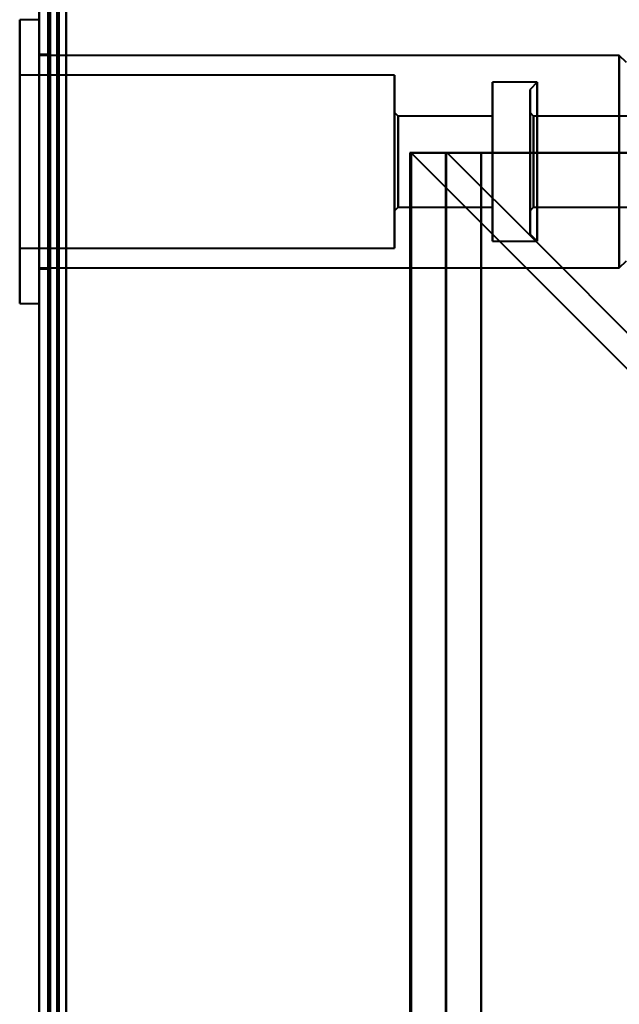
# Model space of a CAD drawing. Header units: millimetres. Extents: x -1483 to 905, y -1392 to 951.
# Tile 48 of 105: x -741 to -707, y 372 to 427. Entities that reach past the tile are written whole.
import ezdxf

# ---------------------------------------------------------------- set-up
doc = ezdxf.new("R2010")
doc.units = ezdxf.units.MM
doc.layers.add('G-IMPT', color=8, linetype='Continuous', lineweight=40)

# ---------------------------------------------------------------- blocks, each defined once
blk = doc.blocks.new('NEXA 2000 CALQUES_dwg-762145-Niveau de réf_')
at = {"layer": 'G-IMPT'}
for p, q in [((-740, 469.35), (-740, -404.45)), ((-740, 469.35), (-740, -404.45)), ((-740, 460.4), (-741.1, 460.4)), ((-741.1, 460.4), (-741.1, 445.106)), ((-741.1, 460.4), (-741.1, 445.106)), ((-741.1, 460.4), (-741.1, 445.106)), ((-741.1, 459.794), (-741.1, 460.4)), ((-741.1, 445.106), (-741.1, 460.4)), ((-741.1, 459.794), (-741.1, 460.4)), ((-741.1, 445.106), (-741.1, 460.4)), ((-741.1, 459.794), (-741.1, 460.4)), ((-741.1, 445.106), (-741.1, 460.4)), ((-740, 460.4), (-740, 445.106)), ((-740, 460.4), (-740, 459.794)), ((-740, 460.4), (-740, 445.106)), ((-740, 460.4), (-740, 459.794)), ((-740, 460.4), (-740, 445.106)), ((-740, 460.4), (-740, 459.794)), ((-740, 445.106), (-740, 460.4)), ((-740, 445.106), (-740, 460.4)), ((-740, 445.106), (-740, 460.4)), ((-741.1, 459.794), (-741.1, 444.5)), ((-741.1, 459.794), (-741.1, 444.5)), ((-741.1, 459.794), (-741.1, 444.5)), ((-741.1, 444.5), (-741.1, 459.794)), ((-741.1, 444.5), (-741.1, 459.794)), ((-741.1, 444.5), (-741.1, 459.794)), ((-740, 459.794), (-740, 444.5)), ((-740, 459.794), (-740, 444.5)), ((-740, 459.794), (-740, 444.5)), ((-740, 444.5), (-740, 459.794)), ((-740, 444.5), (-740, 459.794)), ((-740, 444.5), (-740, 459.794)), ((-739.5, 458.45), (-740, 458.45)), ((-739.5, 458.45), (-740, 458.45)), ((-739.5, 458.45), (-740, 458.45)), ((-740, 458.45), (-740, 446.45)), ((-740, 458.45), (-740, 446.45)), ((-740, 458.45), (-740, 446.45)), ((-740, 458.45), (-740, 446.45)), ((-740, 458.45), (-740, 446.45)), ((-740, 458.45), (-740, 446.45)), ((-707.5, 458.4), (-740, 458.4)), ((-707.5, 458.4), (-740, 458.4)), ((-707.5, 458.4), (-740, 458.4)), ((-740, 446.954), (-740, 458.4)), ((-740, 446.954), (-740, 458.4)), ((-740, 446.954), (-740, 458.4)), ((-739.5, 446.45), (-739.5, 458.45)), ((-739.5, 446.45), (-739.5, 458.45)), ((-739.5, 446.45), (-739.5, 458.45)), ((-739.5, 446.45), (-739.5, 458.45)), ((-739.5, 446.45), (-739.5, 458.45)), ((-739.5, 446.45), (-739.5, 458.45)), ((-739.5, 458.45), (-739.5, 446.45)), ((-739.5, 458.45), (-739.5, 446.45)), ((-739.5, 458.45), (-739.5, 446.45)), ((-739.5, 458.45), (-739.5, 446.45)), ((-739.5, 458.45), (-739.5, 446.45)), ((-739.5, 458.45), (-739.5, 446.45)), ((-707.1, 458), (-707.5, 458.4)), ((-707.1, 458), (-707.5, 458.4)), ((-707.5, 446.954), (-707.5, 458.4)), ((-707.5, 446.954), (-707.5, 458.4)), ((-707.5, 458.4), (-707.5, 446.954)), ((-707.5, 458.4), (-707.5, 446.954)), ((-740, 446.5), (-740, 457.946)), ((-740, 446.5), (-740, 457.946)), ((-740, 446.5), (-740, 457.946)), ((-707.5, 446.5), (-707.5, 457.946)), ((-707.5, 446.5), (-707.5, 457.946)), ((-707.5, 457.946), (-707.5, 446.5)), ((-707.5, 457.946), (-707.5, 446.5)), ((-720.1, 457.3), (-741.1, 457.3)), ((-720.1, 457.3), (-741.1, 457.3)), ((-720.1, 457.3), (-741.1, 457.3)), ((-741.1, 457.3), (-741.1, 447.97)), ((-741.1, 457.3), (-741.1, 447.97)), ((-741.1, 457.3), (-741.1, 447.97)), ((-741.1, 447.97), (-741.1, 457.3)), ((-741.1, 447.97), (-741.1, 457.3)), ((-741.1, 447.97), (-741.1, 457.3)), ((-720.1, 457.3), (-720.1, 447.97)), ((-720.1, 457.3), (-720.1, 447.97)), ((-720.1, 457.3), (-720.1, 447.97)), ((-720.1, 447.97), (-720.1, 457.3)), ((-720.1, 447.97), (-720.1, 457.3)), ((-720.1, 447.97), (-720.1, 457.3)), ((-741.1, 456.93), (-741.1, 447.6)), ((-741.1, 456.93), (-741.1, 447.6)), ((-741.1, 456.93), (-741.1, 447.6)), ((-741.1, 447.6), (-741.1, 456.93)), ((-741.1, 447.6), (-741.1, 456.93)), ((-741.1, 447.6), (-741.1, 456.93)), ((-720.1, 456.93), (-720.1, 447.6)), ((-720.1, 456.93), (-720.1, 447.6)), ((-720.1, 456.93), (-720.1, 447.6)), ((-720.1, 447.6), (-720.1, 456.93)), ((-720.1, 447.6), (-720.1, 456.93)), ((-720.1, 447.6), (-720.1, 456.93)), ((-712.1, 456.9), (-714.6, 456.9)), ((-712.1, 456.9), (-714.6, 456.9)), ((-712.1, 456.9), (-714.6, 456.9)), ((-714.6, 456.9), (-714.6, 448.339)), ((-714.6, 456.9), (-714.6, 448.339)), ((-714.6, 456.9), (-714.6, 448.339)), ((-714.6, 448.339), (-714.6, 456.9)), ((-714.6, 448.339), (-714.6, 456.9)), ((-714.6, 448.339), (-714.6, 456.9)), ((-714.6, 456.561), (-714.6, 448)), ((-714.6, 456.561), (-714.6, 448)), ((-714.6, 456.561), (-714.6, 448)), ((-714.6, 448), (-714.6, 456.561)), ((-714.6, 448), (-714.6, 456.561)), ((-714.6, 448), (-714.6, 456.561)), ((-712.1, 456.9), (-712.5, 456.5)), ((-712.1, 456.9), (-712.5, 456.5)), ((-712.1, 456.9), (-712.5, 456.5)), ((-712.5, 456.5), (-712.5, 448.4)), ((-712.5, 456.5), (-712.5, 448.4)), ((-712.5, 456.5), (-712.5, 448.4)), ((-712.5, 456.5), (-712.5, 448.4)), ((-712.5, 456.5), (-712.5, 448.4)), ((-712.5, 456.5), (-712.5, 448.4)), ((-712.5, 448.4), (-712.5, 456.5)), ((-712.5, 448.4), (-712.5, 456.5)), ((-712.5, 448.4), (-712.5, 456.5)), ((-712.5, 448.4), (-712.5, 456.5)), ((-712.5, 448.4), (-712.5, 456.5)), ((-712.5, 448.4), (-712.5, 456.5)), ((-712.1, 456.9), (-712.1, 448)), ((-712.1, 456.9), (-712.1, 448)), ((-712.1, 456.9), (-712.1, 448)), ((-712.1, 456.9), (-712.1, 448)), ((-712.1, 456.9), (-712.1, 448)), ((-712.1, 456.9), (-712.1, 448)), ((-712.1, 456.561), (-712.1, 456.9)), ((-712.1, 448.339), (-712.1, 456.9)), ((-712.1, 456.561), (-712.1, 456.9)), ((-712.1, 448.339), (-712.1, 456.9)), ((-712.1, 456.561), (-712.1, 456.9)), ((-712.1, 448.339), (-712.1, 456.9)), ((-712.1, 448), (-712.1, 456.561)), ((-712.1, 448), (-712.1, 456.561)), ((-712.1, 448), (-712.1, 456.561)), ((-719.9, 455), (-720.1, 455.2)), ((-719.9, 455), (-720.1, 455.2)), ((-719.9, 455), (-720.1, 455.2)), ((-720.1, 455.2), (-720.1, 449.91)), ((-720.1, 455.2), (-720.1, 449.91)), ((-720.1, 455.2), (-720.1, 449.91)), ((-720.1, 449.91), (-720.1, 455.2)), ((-720.1, 449.91), (-720.1, 455.2)), ((-720.1, 449.91), (-720.1, 455.2)), ((-720.1, 454.99), (-720.1, 449.7)), ((-720.1, 454.99), (-720.1, 449.7)), ((-720.1, 454.99), (-720.1, 449.7)), ((-720.1, 449.7), (-720.1, 454.99)), ((-720.1, 449.7), (-720.1, 454.99)), ((-720.1, 449.7), (-720.1, 454.99)), ((-714.6, 455), (-719.9, 455)), ((-714.6, 455), (-719.9, 455)), ((-714.6, 455), (-719.9, 455)), ((-719.9, 455), (-719.9, 450.094)), ((-719.9, 455), (-719.9, 450.094)), ((-719.9, 455), (-719.9, 450.094)), ((-719.9, 450.094), (-719.9, 455)), ((-719.9, 450.094), (-719.9, 455)), ((-719.9, 450.094), (-719.9, 455)), ((-714.6, 455), (-714.6, 450.094)), ((-714.6, 455), (-714.6, 450.094)), ((-714.6, 455), (-714.6, 450.094)), ((-714.6, 450.094), (-714.6, 455)), ((-714.6, 450.094), (-714.6, 455)), ((-714.6, 450.094), (-714.6, 455)), ((-712.3, 455), (-712.5, 455.2)), ((-712.3, 455), (-712.5, 455.2)), ((-712.3, 455), (-712.5, 455.2)), ((-712.5, 455.2), (-712.5, 449.7)), ((-712.5, 455.2), (-712.5, 449.7)), ((-712.5, 455.2), (-712.5, 449.7)), ((-712.5, 455.2), (-712.5, 449.7)), ((-712.5, 455.2), (-712.5, 449.7)), ((-712.5, 455.2), (-712.5, 449.7)), ((-712.5, 449.7), (-712.5, 455.2)), ((-712.5, 449.7), (-712.5, 455.2)), ((-712.5, 449.7), (-712.5, 455.2)), ((-712.5, 449.7), (-712.5, 455.2)), ((-712.5, 449.7), (-712.5, 455.2)), ((-712.5, 449.7), (-712.5, 455.2)), ((-705, 455), (-712.3, 455)), ((-705, 455), (-712.3, 455)), ((-705, 455), (-712.3, 455)), ((-712.3, 455), (-712.3, 453.427)), ((-712.3, 455), (-712.3, 454.806)), ((-712.3, 455), (-712.3, 453.427)), ((-712.3, 455), (-712.3, 454.806)), ((-712.3, 455), (-712.3, 453.427)), ((-712.3, 455), (-712.3, 454.806)), ((-712.3, 453.427), (-712.3, 455)), ((-712.3, 449.9), (-712.3, 455)), ((-712.3, 453.427), (-712.3, 455)), ((-712.3, 449.9), (-712.3, 455)), ((-712.3, 453.427), (-712.3, 455)), ((-712.3, 449.9), (-712.3, 455)), ((-719.9, 454.806), (-719.9, 449.9)), ((-719.9, 454.806), (-719.9, 449.9)), ((-719.9, 454.806), (-719.9, 449.9)), ((-719.9, 449.9), (-719.9, 454.806)), ((-719.9, 449.9), (-719.9, 454.806)), ((-719.9, 449.9), (-719.9, 454.806)), ((-714.6, 454.806), (-714.6, 449.9)), ((-714.6, 454.806), (-714.6, 449.9)), ((-714.6, 454.806), (-714.6, 449.9)), ((-714.6, 449.9), (-714.6, 454.806)), ((-714.6, 449.9), (-714.6, 454.806)), ((-714.6, 449.9), (-714.6, 454.806)), ((-712.3, 454.806), (-712.3, 449.9)), ((-712.3, 454.806), (-712.3, 449.9)), ((-712.3, 454.806), (-712.3, 449.9)), ((-712.3, 453.427), (-712.3, 450.094)), ((-712.3, 453.427), (-712.3, 450.094)), ((-712.3, 453.427), (-712.3, 450.094)), ((-712.3, 449.9), (-712.3, 453.427)), ((-712.3, 449.9), (-712.3, 453.427)), ((-712.3, 449.9), (-712.3, 453.427)), ((-719.233, 452.95), (-719.233, -405.05)), ((-719.233, 452.95), (-715.233, 452.95)), ((-715.233, 452.95), (-719.233, 452.95)), ((-717.233, 452.95), (-717.233, -405.05)), ((-715.233, 452.95), (-717.233, 452.95)), ((-717.233, 452.95), (-715.233, 452.95)), ((-720.1, 449.7), (-719.9, 449.9)), ((-720.1, 449.7), (-719.9, 449.9)), ((-720.1, 449.7), (-719.9, 449.9)), ((-719.9, 449.9), (-714.6, 449.9)), ((-719.9, 449.9), (-714.6, 449.9)), ((-719.9, 449.9), (-714.6, 449.9)), ((-712.5, 449.7), (-712.3, 449.9)), ((-712.5, 449.7), (-712.3, 449.9)), ((-712.5, 449.7), (-712.3, 449.9)), ((-712.3, 449.9), (-705, 449.9)), ((-712.3, 449.9), (-705, 449.9)), ((-712.3, 449.9), (-705, 449.9)), ((-712.5, 448.4), (-712.1, 448)), ((-712.5, 448.4), (-712.1, 448)), ((-712.5, 448.4), (-712.1, 448)), ((-714.6, 448), (-712.1, 448)), ((-714.6, 448), (-712.1, 448)), ((-714.6, 448), (-712.1, 448)), ((-741.1, 447.6), (-720.1, 447.6)), ((-741.1, 447.6), (-720.1, 447.6)), ((-741.1, 447.6), (-720.1, 447.6)), ((-707.5, 446.5), (-707.1, 446.9)), ((-707.5, 446.5), (-707.1, 446.9)), ((-740, 446.5), (-707.5, 446.5)), ((-740, 446.5), (-707.5, 446.5)), ((-740, 446.5), (-707.5, 446.5)), ((-740, 446.45), (-739.5, 446.45)), ((-740, 446.45), (-739.5, 446.45)), ((-740, 446.45), (-739.5, 446.45)), ((-741.1, 444.5), (-741.1, 445.106)), ((-741.1, 444.5), (-741.1, 445.106)), ((-741.1, 444.5), (-741.1, 445.106)), ((-740, 445.106), (-740, 444.5)), ((-740, 445.106), (-740, 444.5)), ((-740, 445.106), (-740, 444.5)), ((-741.1, 444.5), (-740, 444.5)), ((-741.1, 444.5), (-740, 444.5)), ((-741.1, 444.5), (-740, 444.5))]:
    blk.add_line(p, q, dxfattribs=at)
at = {"layer": 'G-IMPT', "flags": 128}
for points in [[(-740, 469.35), (-740, 250.9), (-740, 32.45), (-740, -186), (-740, -404.45)], [(-740, -404.45), (-740, -186), (-740, 32.45), (-740, 250.9), (-740, 469.35)], [(-740, 469.35), (-740, 250.9), (-740, 32.45), (-740, -186), (-740, -404.45)], [(-740, -404.45), (-740, -186), (-740, 32.45), (-740, 250.9), (-740, 469.35)], [(-740, -404.45), (-740, -186), (-740, 32.45), (-740, 250.9), (-740, 469.35)], [(-740, 469.35), (-740, 250.9), (-740, 32.45), (-740, -186), (-740, -404.45)], [(-740, -404.45), (-740, -186), (-740, 32.45), (-740, 250.9), (-740, 469.35)], [(-740, 469.35), (-740, 250.9), (-740, 32.45), (-740, -186), (-740, -404.45)], [(-739.5, 469.35), (-739.5, 250.9), (-739.5, 32.45), (-739.5, -186), (-739.5, -404.45)], [(-739.5, -404.45), (-739.5, -186), (-739.5, 32.45), (-739.5, 250.9), (-739.5, 469.35)], [(-739.5, 469.35), (-739.5, 250.9), (-739.5, 32.45), (-739.5, -186), (-739.5, -404.45)], [(-739.4, 469.35), (-739.4, 250.9), (-739.4, 32.45), (-739.4, -186), (-739.4, -404.45)], [(-739.4, -404.45), (-739.4, -186), (-739.4, 32.45), (-739.4, 250.9), (-739.4, 469.35)], [(-739.4, -404.45), (-739.4, -186), (-739.4, 32.45), (-739.4, 250.9), (-739.4, 469.35)], [(-739.4, -404.45), (-739.4, -186), (-739.4, 32.45), (-739.4, 250.9), (-739.4, 469.35)], [(-739.4, 469.35), (-739.4, 250.9), (-739.4, 32.45), (-739.4, -186), (-739.4, -404.45)], [(-739.4, -404.45), (-739.4, -186), (-739.4, 32.45), (-739.4, 250.9), (-739.4, 469.35)], [(-739.4, 469.35), (-739.4, 250.9), (-739.4, 32.45), (-739.4, -186), (-739.4, -404.45)], [(-739.4, 469.35), (-739.4, 250.9), (-739.4, 32.45), (-739.4, -186), (-739.4, -404.45)], [(-739.4, -404.45), (-739.4, -186), (-739.4, 32.45), (-739.4, 250.9), (-739.4, 469.35)], [(-739.5, 468.85), (-739.5, 250.65), (-739.5, 32.45), (-739.5, -185.75), (-739.5, -403.95)], [(-739.5, -403.95), (-739.5, -185.75), (-739.5, 32.45), (-739.5, 250.65), (-739.5, 468.85)], [(-739.5, 468.85), (-739.5, 250.65), (-739.5, 32.45), (-739.5, -185.75), (-739.5, -403.95)], [(-739.5, -403.95), (-739.5, -185.75), (-739.5, 32.45), (-739.5, 250.65), (-739.5, 468.85)], [(-739.5, 468.85), (-739.5, 250.65), (-739.5, 32.45), (-739.5, -185.75), (-739.5, -403.95)], [(-739.5, -403.95), (-739.5, -185.75), (-739.5, 32.45), (-739.5, 250.65), (-739.5, 468.85)], [(-739, 468.95), (-739, 250.7), (-739, 32.45), (-739, -185.8), (-739, -404.05)], [(-739, -404.05), (-739, -185.8), (-739, 32.45), (-739, 250.7), (-739, 468.95)], [(-739, -403.95), (-739, -185.75), (-739, 32.45), (-739, 250.65), (-739, 468.85)], [(-739, 468.85), (-739, 250.65), (-739, 32.45), (-739, -185.75), (-739, -403.95)], [(-738.9, 468.85), (-738.9, 250.65), (-738.9, 32.45), (-738.9, -185.75), (-738.9, -403.95)], [(-738.9, -403.95), (-738.9, -185.75), (-738.9, 32.45), (-738.9, 250.65), (-738.9, 468.85)], [(-738.5, 468.85), (-738.5, 250.65), (-738.5, 32.45), (-738.5, -185.75), (-738.5, -403.95)], [(-738.5, -403.95), (-738.5, -185.75), (-738.5, 32.45), (-738.5, 250.65), (-738.5, 468.85)], [(-738.5, 468.85), (-738.5, 250.65), (-738.5, 32.45), (-738.5, -185.75), (-738.5, -403.95)], [(-738.5, -403.95), (-738.5, -185.75), (-738.5, 32.45), (-738.5, 250.65), (-738.5, 468.85)], [(-738.5, -403.95), (-738.5, -185.75), (-738.5, 32.45), (-738.5, 250.65), (-738.5, 468.85)], [(-738.5, 468.85), (-738.5, 250.65), (-738.5, 32.45), (-738.5, -185.75), (-738.5, -403.95)], [(-738.5, 468.85), (-738.5, 250.65), (-738.5, 32.45), (-738.5, -185.75), (-738.5, -403.95)], [(-738.5, -403.95), (-738.5, -185.75), (-738.5, 32.45), (-738.5, 250.65), (-738.5, 468.85)], [(-719.172, -405.05), (-719.172, -190.55), (-719.172, 23.95), (-719.172, 238.45), (-719.172, 452.95)], [(-719.172, 452.95), (-713.866, 447.644), (-708.56, 442.338), (-703.254, 437.031), (-697.947, 431.725)], [(-697.947, 431.725), (-703.254, 437.031), (-708.56, 442.338), (-713.866, 447.644), (-719.172, 452.95)], [(-719.172, 452.95), (-718.665, 452.95), (-718.157, 452.95), (-717.649, 452.95), (-717.141, 452.95)], [(-719.172, 452.95), (-719.172, 238.45), (-719.172, 23.95), (-719.172, -190.55), (-719.172, -405.05)], [(-717.141, 452.95), (-717.649, 452.95), (-718.157, 452.95), (-718.665, 452.95), (-719.172, 452.95)], [(-717.141, 452.95), (-717.157, 452.95), (-717.172, 452.95), (-717.187, 452.95), (-717.203, 452.95)], [(-717.203, 452.95), (-717.203, 238.45), (-717.203, 23.95), (-717.203, -190.55), (-717.203, -405.05)], [(-717.203, -405.05), (-717.203, -190.55), (-717.203, 23.95), (-717.203, 238.45), (-717.203, 452.95)], [(-717.203, 452.95), (-717.187, 452.95), (-717.172, 452.95), (-717.157, 452.95), (-717.141, 452.95)], [(-717.141, 452.95), (-711.85, 447.659), (-706.56, 442.368), (-701.269, 437.077), (-695.978, 431.786)], [(-695.978, 431.786), (-701.269, 437.077), (-706.56, 442.368), (-711.85, 447.659), (-717.141, 452.95)], [(-715.233, 452.95), (-715.233, 238.45), (-715.233, 23.95), (-715.233, -190.55), (-715.233, -405.05)], [(-715.233, 452.95), (-709.425, 452.95), (-703.616, 452.95), (-697.808, 452.95), (-692, 452.95)], [(-715.233, -405.05), (-715.233, -190.55), (-715.233, 23.95), (-715.233, 238.45), (-715.233, 452.95)], [(-715.233, -404.45), (-715.233, -190.1), (-715.233, 24.25), (-715.233, 238.6), (-715.233, 452.95)], [(-692, 452.95), (-697.808, 452.95), (-703.616, 452.95), (-709.425, 452.95), (-715.233, 452.95)], [(-715.233, 452.95), (-713.175, 452.95), (-711.116, 452.95), (-709.058, 452.95), (-707, 452.95)], [(-707, 452.95), (-709.058, 452.95), (-711.116, 452.95), (-713.175, 452.95), (-715.233, 452.95)], [(-715.233, 452.95), (-715.233, 238.6), (-715.233, 24.25), (-715.233, -190.1), (-715.233, -404.45)]]:
    blk.add_lwpolyline(points, dxfattribs=at)

msp = doc.modelspace()

# ---------------------------------------------------------------- block references
at = {"layer": 'G-IMPT'}
msp.add_blockref('NEXA 2000 CALQUES_dwg-762145-Niveau de réf_', (0, -32.95), dxfattribs=at)

doc.saveas('drawing.dxf')
